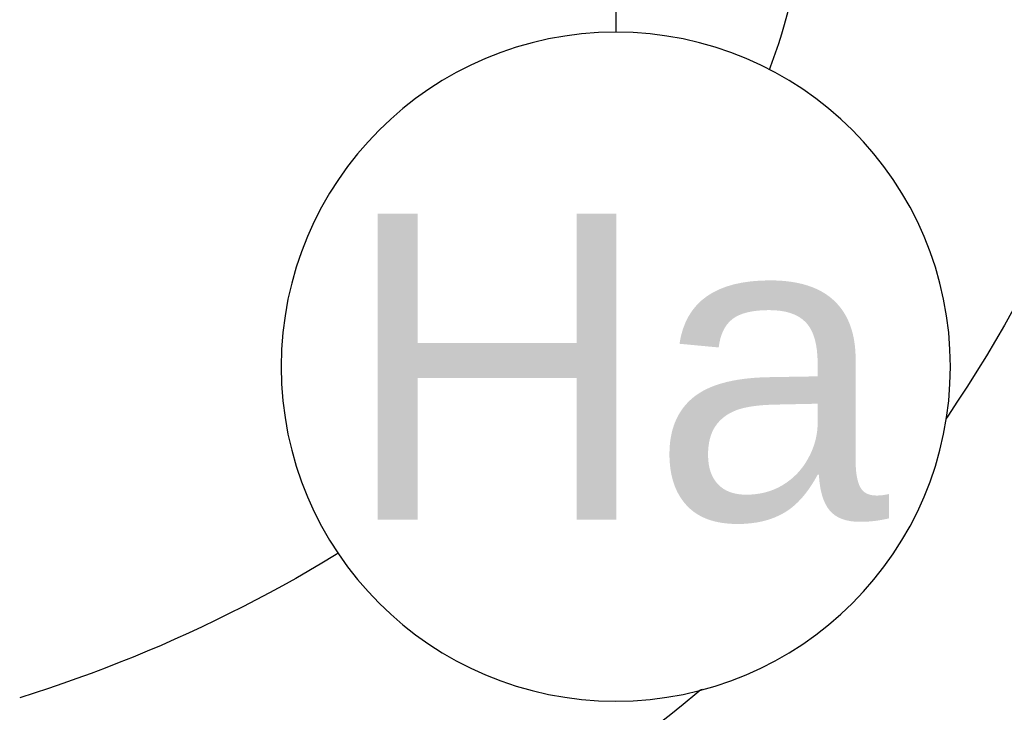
# Model space of a CAD drawing. Extents: x 1 to 126, y -14 to 17.
# Tile 56 of 131: x 43.2501 to 43.3627, y 1.3391 to 1.4183. Entities that reach past the tile are written whole.
import ezdxf
from ezdxf.enums import TextEntityAlignment as Align

# ---------------------------------------------------------------- set-up
doc = ezdxf.new("R2010")
doc.units = 0
doc.set_wipeout_variables(frame=1)
doc.header["$PDMODE"] = 3
for name, color, linetype in [('A-ANNO-SIMB @ 20', 2, 'Continuous'), ('A-ANOT-COTA-ACUM', 1, 'Continuous'), ('A-ANOT-COTA-PARC', 1, 'Continuous'), ('A-EQPM-FIJO', 1, 'Continuous'), ('A-MURO-HATC', 252, 'Continuous')]:
    doc.layers.add(name, color=color, linetype=linetype)
doc.styles.add('BIS-COTA', font='swissb.ttf')
doc.styles.add('BIS-COTA-ACUM', font='swissi.ttf', dxfattribs={"oblique": 20})
doc.styles.add('E5-100', font='micross.ttf')
doc.dimstyles.new('BIS-COTA-ACUM', dxfattribs={"dimscale": 0.9, "dimtxt": 0.0016, "dimasz": 0.001, "dimexe": 0.0035, "dimexo": 0, "dimgap": 0.0005, "dimtad": 1, "dimdec": 1, "dimlfac": 100, "dimrnd": 1, "dimzin": 9, "dimdsep": 46, "dimtxsty": 'BIS-COTA-ACUM', "dimblk1": 'MARK1', "dimblk2": 'MARK2', "dimsah": 1, "dimcen": 0, "dimclrd": 1, "dimclre": 256, "dimclrt": 256, "dimaunit": 1, "dimadec": 0, "dimazin": 0, "dimtfac": 1, "dimtdec": 1, "dimtix": 1, "dimtmove": 2, "dimatfit": 3, "dimldrblk": 'MARK1', "dimfxl": 1, "dimtolj": 1, "dimarcsym": 1})
doc.dimstyles.new('BIS-COTA-PARC', dxfattribs={"dimscale": 0, "dimtxt": 0.0018, "dimasz": 0.001, "dimexe": 0.0015, "dimexo": 0, "dimgap": 0.0005, "dimtad": 1, "dimdec": 0, "dimlfac": 100, "dimzin": 9, "dimdsep": 46, "dimtxsty": 'BIS-COTA', "dimblk": 'OBLIQUE', "dimcen": 2.5, "dimclrd": 256, "dimclre": 251, "dimclrt": 2, "dimadec": 1, "dimazin": 2, "dimtfac": 1, "dimtdec": 0, "dimtix": 1, "dimtmove": 2, "dimatfit": 3, "dimldrblk": 'DOT', "dimfxl": 0.0015, "dimfxlon": 1, "dimtolj": 1, "dimtzin": 0, "dimarcsym": 0})

# ---------------------------------------------------------------- blocks, each defined once
blk = doc.blocks.new('BIS-IBB2-PL')
blk.add_lwpolyline([(-0.101822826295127, -0.2157172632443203, 0.08578280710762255), (-0.1325113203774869, -0.2757810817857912, 0.0754446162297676), (-0.1439988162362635, -0.3514797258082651, 0.0754446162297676), (-0.132511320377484, -0.427178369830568, 0.08578280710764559), (-0.1018228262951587, -0.4872421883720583, 0.1060700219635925), (-0.05283656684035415, -0.5298563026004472, 0.1268223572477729), (-9.793723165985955e-07, -0.5434768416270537, 0.1268223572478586), (0.05283460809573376, -0.5298563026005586, 0.1060700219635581), (0.1018208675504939, -0.4872421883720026, 0.08578280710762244), (0.1325093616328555, -0.427178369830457, 0.0754446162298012), (0.1439968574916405, -0.3514797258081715, 0.07544461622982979), (0.1325093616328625, -0.275781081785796, 0.0857828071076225), (0.1018208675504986, -0.2157172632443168, 0.08473736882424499), (0.08223316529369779, -0.1852129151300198), (-3.006607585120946e-07, -0.1852129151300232), (-0.08223444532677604, -0.1852129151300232, 0.08473736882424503), (-0.1018221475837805, -0.2157172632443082)], format="xyb")
for centre, radius, start, end in [((-0.05659229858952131, -0.3684318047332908), 0.161094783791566, 323.1301023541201, 342.7420614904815), ((-0.02198020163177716, -0.3943908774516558), 0.1178296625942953, 298.9112008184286, 323.1301023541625), ((-0.02198020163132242, -0.3943908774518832), 0.1547521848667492, 298.9112008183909, 323.1301023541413), ((-3.006605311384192e-07, -0.4341890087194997), 0.072365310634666, 269.9999999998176, 298.9112008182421)]:
    blk.add_arc(centre, radius, start, end)
blk = doc.blocks.new('*U55')
blk.add_wipeout([(-7.851580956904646e-19, -0.001913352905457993), (0.0002993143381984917, -0.0018897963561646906), (0.0005912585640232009, -0.0018197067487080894), (0.000868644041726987, -0.0017048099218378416), (0.001124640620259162, -0.0015479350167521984), (0.001352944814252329, -0.00135294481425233), (0.0015479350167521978, -0.0011246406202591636), (0.0017048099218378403, -0.0008686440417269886), (0.0018197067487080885, -0.0005912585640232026), (0.0018897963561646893, -0.0002993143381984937), (0.0019133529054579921, -8.673617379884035e-19), (0.0018897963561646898, 0.0002993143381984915), (0.0018197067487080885, 0.0005912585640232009), (0.0017048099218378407, 0.0008686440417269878), (0.001547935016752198, 0.0011246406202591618), (0.0013529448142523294, 0.0013529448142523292), (0.0011246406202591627, 0.0015479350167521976), (0.0008686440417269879, 0.0017048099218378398), (0.0005912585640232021, 0.001819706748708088), (0.00029931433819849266, 0.0018897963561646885), (1.5211450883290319e-19, 0.0019133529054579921), (-0.00029931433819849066, 0.0018897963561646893), (-0.0005912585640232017, 0.001819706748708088), (-0.0008686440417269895, 0.001704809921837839), (-0.0011246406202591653, 0.0015479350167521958), (-0.0013529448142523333, 0.0013529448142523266), (-0.0015479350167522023, 0.0011246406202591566), (-0.0017048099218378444, 0.0008686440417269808), (-0.0018197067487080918, 0.0005912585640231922), (-0.0018897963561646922, 0.0002993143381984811), (-0.001913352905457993, -1.3010426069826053e-17), (-0.0018897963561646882, -0.00029931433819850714), (-0.0018197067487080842, -0.0005912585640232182), (-0.001704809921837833, -0.0008686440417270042), (-0.001547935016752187, -0.0011246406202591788), (-0.001352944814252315, -0.0013529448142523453), (-0.0011246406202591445, -0.0015479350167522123), (-0.0008686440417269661, -0.0017048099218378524), (-0.0005912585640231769, -0.0018197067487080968), (-0.00029931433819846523, -0.0018897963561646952)])
at = {"linetype": 'Continuous'}
blk.add_line((3.420143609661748e-14, -0.007845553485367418), (1.146397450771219e-14, -0.001913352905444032), dxfattribs=at)
blk.add_circle((0, 0), 0.001913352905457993)
at = {"color": 1, "linetype": 'Continuous', "style": 'E5-100'}
blk.add_attdef('LETRA', text='', height=0.00175, dxfattribs=at).set_placement((0, 0), align=Align.MIDDLE_CENTER)
blk = doc.blocks.new('_Oblique')
at = {"color": 0, "lineweight": -2}
blk.add_line((-0.5, -0.5), (0.5, 0.5), dxfattribs=at)
blk = doc.blocks.new('*D507')
at = {"layer": 'A-ANOT-COTA-PARC', "color": 251, "lineweight": -2, "transparency": 16777216}
for p, q in [((42.65419813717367, 1.437996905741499), (42.59419813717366, 1.437996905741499)), ((42.65419813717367, 0.7954969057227), (42.59419813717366, 0.7954969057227))]:
    blk.add_line(p, q, dxfattribs=at)
at = {"layer": 'A-ANOT-COTA-PARC', "lineweight": -2, "transparency": 16777216}
blk.add_line((42.62419813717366, 1.437996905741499), (42.62419813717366, 0.7954969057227), dxfattribs=at)
at = {"layer": 'Defpoints', "color": 0, "transparency": 16777216}
for p in [(43.5290347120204, 1.437996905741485), (42.62419813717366, 0.7954969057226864), (43.53554786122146, 0.7954969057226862)]:
    blk.add_point(p, dxfattribs=at)
at = {"layer": 'A-ANOT-COTA-PARC', "lineweight": -2, "transparency": 16777216, "xscale": 0.02, "yscale": 0.02, "zscale": 0.02}
for p, rotation in [((42.62419813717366, 1.437996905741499), 90), ((42.62419813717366, 0.7954969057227), 270)]:
    blk.add_blockref('_Oblique', p, dxfattribs=dict(at, rotation=rotation))
at = {"layer": 'A-ANOT-COTA-PARC', "color": 2, "transparency": 16777216, "insert": (42.62419813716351, 1.115496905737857), "char_height": 0.036, "attachment_point": 5, "rotation": 90, "style": 'BIS-COTA'}
blk.add_mtext('\\A1;64', dxfattribs=at)
blk = doc.blocks.new('_Dot')
at = {"color": 0, "linetype": 'ByBlock', "lineweight": -2}
blk.add_line((-0.5, 0), (-1, 0), dxfattribs=at)
at = {"color": 0, "linetype": 'ByBlock', "const_width": 0.5}
blk.add_lwpolyline([(-0.25, 0, 1), (0.25, 0, 1)], format="xyb", close=True, dxfattribs=at)
blk = doc.blocks.new('*D487')
at = {"layer": 'A-ANOT-COTA-ACUM', "lineweight": -2, "transparency": 16777216}
for p, q in [((42.90373865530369, 1.217996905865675), (42.8183595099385, 1.217975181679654)), ((42.8183595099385, 1.217975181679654), (42.92542798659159, 1.217975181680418)), ((42.86373865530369, 1.21799690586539), (42.90373865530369, 1.217996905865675))]:
    blk.add_line(p, q, dxfattribs=at)
at = {"layer": 'Defpoints', "color": 0, "transparency": 16777216}
for p in [(44.83391216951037, 1.755496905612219), (42.85835950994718, 1.217975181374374), (42.86373865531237, 1.217996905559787)]:
    blk.add_point(p, dxfattribs=at)
at = {"layer": 'A-ANOT-COTA-ACUM', "transparency": 16777216, "insert": (42.89689374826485, 1.244442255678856), "char_height": 0.032, "attachment_point": 5, "style": 'BIS-COTA-ACUM'}
blk.add_mtext('\\A1;54', dxfattribs=at)
blk = doc.blocks.new('MARK1')
at = {"color": 0}
for p, q in [((0, 1.5), (0, -1.5)), ((0.9959054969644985, 0), (-1.004094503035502, 0))]:
    blk.add_line(p, q, dxfattribs=at)
blk.add_lwpolyline([(0.4991923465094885, 0.4951376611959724), (-0.5040945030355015, -0.5)], dxfattribs=at)
blk = doc.blocks.new('MARK2')
at = {"color": 0}
for p, q in [((0, 1.5), (0, -1.5)), ((0.9959054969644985, 0), (-1.004094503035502, 0))]:
    blk.add_line(p, q, dxfattribs=at)
blk.add_lwpolyline([(0.4991923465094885, 0.4951376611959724), (-0.5040945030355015, -0.5)], dxfattribs=at)
blk = doc.blocks.new('*D488')
at = {"layer": 'A-ANOT-COTA-ACUM', "lineweight": -2, "transparency": 16777216}
for p, q in [((43.00680286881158, 1.282419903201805), (43.00680286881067, 1.410892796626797)), ((43.03391216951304, 1.257996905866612), (43.00680286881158, 1.282419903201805)), ((43.03391216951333, 1.217996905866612), (43.03391216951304, 1.257996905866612))]:
    blk.add_line(p, q, dxfattribs=at)
at = {"layer": 'Defpoints', "color": 0, "transparency": 16777216}
for p in [(44.83391216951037, 1.755496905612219), (43.00680286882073, 1.322419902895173), (43.03391216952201, 1.217996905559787)]:
    blk.add_point(p, dxfattribs=at)
at = {"layer": 'A-ANOT-COTA-ACUM', "transparency": 16777216, "insert": (42.98035751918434, 1.371656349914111), "char_height": 0.032, "attachment_point": 5, "rotation": 90.00000000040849, "style": 'BIS-COTA-ACUM'}
blk.add_mtext('\\A1;180', dxfattribs=at)
blk = doc.blocks.new('*D489')
at = {"layer": 'A-ANOT-COTA-PARC', "color": 251, "lineweight": -2, "transparency": 16777216}
for p, q in [((43.49980700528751, 1.755496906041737), (43.55980700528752, 1.755496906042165)), ((43.49980700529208, 1.115496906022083), (43.55980700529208, 1.115496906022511))]:
    blk.add_line(p, q, dxfattribs=at)
at = {"layer": 'A-ANOT-COTA-PARC', "lineweight": -2, "transparency": 16777216}
blk.add_line((43.52980700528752, 1.755496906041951), (43.52980700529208, 1.115496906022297), dxfattribs=at)
at = {"layer": 'Defpoints', "color": 0, "transparency": 16777216}
for p in [(42.83391216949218, 1.75549690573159), (42.8339121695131, 1.115496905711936), (43.52980700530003, 1.115496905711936)]:
    blk.add_point(p, dxfattribs=at)
at = {"layer": 'A-ANOT-COTA-PARC', "lineweight": -2, "transparency": 16777216, "xscale": 0.02, "yscale": 0.02, "zscale": 0.02}
for p, rotation in [((43.52980700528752, 1.755496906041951), 90.0000000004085), ((43.52980700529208, 1.115496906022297), 270.0000000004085)]:
    blk.add_blockref('_Oblique', p, dxfattribs=dict(at, rotation=rotation))
at = {"layer": 'A-ANOT-COTA-PARC', "color": 2, "transparency": 16777216, "insert": (43.46262194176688, 1.369301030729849), "char_height": 0.036, "attachment_point": 5, "rotation": 90.00000000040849, "style": 'BIS-COTA'}
blk.add_mtext('\\A1;64', dxfattribs=at)
blk = doc.blocks.new('*D461')
at = {"layer": 'A-ANOT-COTA-ACUM', "lineweight": -2, "transparency": 16777216}
blk.add_line((47.36352474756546, 1.355822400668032), (47.36352474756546, 1.244012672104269), dxfattribs=at)
at = {"layer": 'Defpoints', "color": 0, "transparency": 16777216}
for p in [(42.71391216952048, 2.055496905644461), (47.36352474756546, 1.355822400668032), (47.36352474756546, 1.31254259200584)]:
    blk.add_point(p, dxfattribs=at)
at = {"layer": 'A-ANOT-COTA-ACUM', "transparency": 16777216, "insert": (47.38999182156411, 1.273277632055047), "char_height": 0.032, "attachment_point": 5, "rotation": 270, "style": 'BIS-COTA-ACUM'}
blk.add_mtext('\\A1;25', dxfattribs=at)
blk = doc.blocks.new('*D462')
at = {"layer": 'A-ANOT-COTA-ACUM', "lineweight": -2, "transparency": 16777216}
blk.add_line((47.46352474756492, 1.233746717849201), (47.46352474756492, 1.131096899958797), dxfattribs=at)
at = {"layer": 'Defpoints', "color": 0, "transparency": 16777216}
for p in [(42.71391216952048, 2.055496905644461), (47.46352474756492, 1.233746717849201), (47.46352474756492, 1.199451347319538)]:
    blk.add_point(p, dxfattribs=at)
at = {"layer": 'A-ANOT-COTA-ACUM', "transparency": 16777216, "insert": (47.48999182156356, 1.16027412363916), "char_height": 0.032, "attachment_point": 5, "rotation": 270, "style": 'BIS-COTA-ACUM'}
blk.add_mtext('\\A1;35', dxfattribs=at)
blk = doc.blocks.new('*D463')
at = {"layer": 'A-ANOT-COTA-ACUM', "lineweight": -2, "transparency": 16777216}
blk.add_line((47.46352474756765, 0.6337467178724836), (47.46352474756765, 0.5063092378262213), dxfattribs=at)
at = {"layer": 'Defpoints', "color": 0, "transparency": 16777216}
for p in [(42.71391216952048, 2.055496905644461), (47.46352474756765, 0.6337467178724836), (47.46352474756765, 0.5746636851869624)]:
    blk.add_point(p, dxfattribs=at)
at = {"layer": 'A-ANOT-COTA-ACUM', "transparency": 16777216, "insert": (47.48999182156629, 0.5354864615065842), "char_height": 0.032, "attachment_point": 5, "rotation": 270, "style": 'BIS-COTA-ACUM'}
blk.add_mtext('\\A1;35', dxfattribs=at)
blk = doc.blocks.new('*D464')
at = {"layer": 'A-ANOT-COTA-ACUM', "lineweight": -2, "transparency": 16777216}
blk.add_line((47.36352474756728, 0.715822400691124), (47.36352474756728, 0.6065174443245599), dxfattribs=at)
at = {"layer": 'Defpoints', "color": 0, "transparency": 16777216}
for p in [(42.71391216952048, 2.055496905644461), (47.36352474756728, 0.715822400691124), (47.36352474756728, 0.6750473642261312)]:
    blk.add_point(p, dxfattribs=at)
at = {"layer": 'A-ANOT-COTA-ACUM', "transparency": 16777216, "insert": (47.38999182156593, 0.6357824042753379), "char_height": 0.032, "attachment_point": 5, "rotation": 270, "style": 'BIS-COTA-ACUM'}
blk.add_mtext('\\A1;25', dxfattribs=at)
blk = doc.blocks.new('*D453')
at = {"layer": 'A-ANOT-COTA-ACUM', "lineweight": -2, "transparency": 16777216}
for p, q in [((43.08675942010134, -0.2431305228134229), (43.08675942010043, -0.1146576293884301)), ((43.03391216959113, -0.2545030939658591), (43.08675942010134, -0.2431305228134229)), ((43.03391216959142, -0.2945030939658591), (43.03391216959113, -0.2545030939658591))]:
    blk.add_line(p, q, dxfattribs=at)
at = {"layer": 'Defpoints', "color": 0, "transparency": 16777216}
for p in [(44.83391216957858, 2.855496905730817), (43.08675942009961, -0.2031305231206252), (43.03391216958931, -0.2945030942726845)]:
    blk.add_point(p, dxfattribs=at)
at = {"layer": 'A-ANOT-COTA-ACUM', "transparency": 16777216, "insert": (43.06031407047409, -0.1538940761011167), "char_height": 0.032, "attachment_point": 5, "rotation": 90.00000000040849, "style": 'BIS-COTA-ACUM'}
blk.add_mtext('\\A1;180', dxfattribs=at)
blk = doc.blocks.new('*D454')
at = {"layer": 'A-ANOT-COTA-ACUM', "lineweight": -2, "transparency": 16777216}
for p, q in [((43.03391216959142, -0.2945030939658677), (43.07391216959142, -0.2945030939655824)), ((43.07391216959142, -0.2945030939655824), (43.08715473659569, -0.3469701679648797)), ((43.08715473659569, -0.3469701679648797), (43.21992737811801, -0.3469701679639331))]:
    blk.add_line(p, q, dxfattribs=at)
at = {"layer": 'Defpoints', "color": 0, "transparency": 16777216}
for p in [(44.83391216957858, 2.855496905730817), (43.03391216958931, -0.2945030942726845), (43.12715473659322, -0.3469701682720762)]:
    blk.add_point(p, dxfattribs=at)
at = {"layer": 'A-ANOT-COTA-ACUM', "transparency": 16777216, "insert": (43.17854105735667, -0.3205030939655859), "char_height": 0.032, "attachment_point": 5, "style": 'BIS-COTA-ACUM'}
blk.add_mtext('\\A1;315', dxfattribs=at)
blk = doc.blocks.new('*D445')
at = {"layer": 'A-ANOT-COTA-ACUM', "lineweight": -2, "transparency": 16777216}
for p, q in [((43.08675941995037, -0.2431305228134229), (43.08675941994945, -0.1146576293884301)), ((43.03391216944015, -0.2545030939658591), (43.08675941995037, -0.2431305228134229)), ((43.03391216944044, -0.2945030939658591), (43.03391216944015, -0.2545030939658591))]:
    blk.add_line(p, q, dxfattribs=at)
at = {"layer": 'Defpoints', "color": 0, "transparency": 16777216}
for p in [(44.83391216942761, 2.855496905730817), (43.08675941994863, -0.2031305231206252), (43.03391216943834, -0.2945030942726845)]:
    blk.add_point(p, dxfattribs=at)
at = {"layer": 'A-ANOT-COTA-ACUM', "transparency": 16777216, "insert": (43.06031407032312, -0.1538940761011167), "char_height": 0.032, "attachment_point": 5, "rotation": 90.00000000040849, "style": 'BIS-COTA-ACUM'}
blk.add_mtext('\\A1;180', dxfattribs=at)
blk = doc.blocks.new('*D446')
at = {"layer": 'A-ANOT-COTA-ACUM', "lineweight": -2, "transparency": 16777216}
for p, q in [((43.03391216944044, -0.2945030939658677), (43.07391216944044, -0.2945030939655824)), ((43.07391216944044, -0.2945030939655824), (43.08715473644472, -0.3469701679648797)), ((43.08715473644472, -0.3469701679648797), (43.21992737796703, -0.3469701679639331))]:
    blk.add_line(p, q, dxfattribs=at)
at = {"layer": 'Defpoints', "color": 0, "transparency": 16777216}
for p in [(44.83391216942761, 2.855496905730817), (43.03391216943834, -0.2945030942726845), (43.12715473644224, -0.3469701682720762)]:
    blk.add_point(p, dxfattribs=at)
at = {"layer": 'A-ANOT-COTA-ACUM', "transparency": 16777216, "insert": (43.17854105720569, -0.3205030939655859), "char_height": 0.032, "attachment_point": 5, "style": 'BIS-COTA-ACUM'}
blk.add_mtext('\\A1;315', dxfattribs=at)

msp = doc.modelspace()

# ---------------------------------------------------------------- hatches: boundary and pattern name
h = msp.add_hatch()
h.set_pattern_fill('ANGLE', color=256, angle=179.9999999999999)
h.set_pattern_definition([(179.9999999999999, (87.60991299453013, 28.02786462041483), (-8.770173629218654e-15, -6.985), [5.08, -1.905]), (270, (87.60991299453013, 28.02786462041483), (6.985, -9.197881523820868e-15), [5.08, -1.905])])
h.paths.add_polyline_path([(44.8339121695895, -1.044503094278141), (44.18391210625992, -1.044503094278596), (43.58391210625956, -1.044503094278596), (43.20891213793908, -1.044503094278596), (43.2089121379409, -1.16450309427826), (45.13391216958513, -1.16450309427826), (45.13391216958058, -1.054622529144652), (45.13391216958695, 0.8154972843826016), (44.83391216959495, 0.8154972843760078), (44.83391216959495, 0.55549690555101), (44.83391216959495, 0.4554968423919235)])
h.paths.add_polyline_path([(44.83391216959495, 0.8154972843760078), (45.13391216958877, 0.8154972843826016), (45.13391216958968, 1.4354972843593), (44.83391216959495, 1.435497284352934)])
h.paths.add_polyline_path([(44.83391216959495, 1.435497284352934), (45.13391216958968, 1.4354972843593), (45.13391216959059, 2.055496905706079), (42.71391216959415, 2.055496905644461), (42.71391216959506, 1.875432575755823), (42.83391216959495, 1.875432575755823), (42.83391216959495, 1.805496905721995), (42.87391216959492, 1.805496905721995), (42.90391216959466, 1.805496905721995), (43.81891216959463, 1.805496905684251), (43.84891216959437, 1.805496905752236), (44.83391216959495, 1.805496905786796), (44.83391216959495, 1.755496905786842)])
edge = h.paths.add_edge_path(flags=16)
edge.add_ellipse((43.87832226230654, 1.887329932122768), major_axis=(-0.09003937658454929, -4.42763846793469e-14), ratio=0.3555555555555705, start_angle=155.36609008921, end_angle=166.3286705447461, ccw=False)
edge.add_ellipse((43.87832226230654, 1.887329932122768), major_axis=(-0.09003937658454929, -4.42763846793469e-14), ratio=0.3555555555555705, start_angle=146.4269191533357, end_angle=155.36609008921)
edge.add_line((43.94988824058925, 1.867609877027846), (43.94599122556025, 1.86621100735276))
edge.add_ellipse((43.87832226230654, 1.887329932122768), major_axis=(-0.09003937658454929, -4.42763846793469e-14), ratio=0.3555555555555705, start_angle=131.8211756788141, end_angle=138.7246970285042, ccw=False)
edge.add_ellipse((43.87832226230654, 1.887329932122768), major_axis=(-0.09003937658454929, -4.42763846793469e-14), ratio=0.3555555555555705, start_angle=125.4643391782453, end_angle=131.8211756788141)
edge.add_line((43.92635541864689, 1.860125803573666), (43.92265496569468, 1.859465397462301))
edge.add_ellipse((43.87832226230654, 1.887329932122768), major_axis=(-0.09003937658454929, -4.42763846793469e-14), ratio=0.3555555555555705, start_angle=113.81099919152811, end_angle=119.49648554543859, ccw=False)
edge.add_ellipse((43.87832226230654, 1.887329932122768), major_axis=(-0.09003937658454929, -4.42763846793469e-14), ratio=0.3555555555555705, start_angle=108.3308072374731, end_angle=113.8109991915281)
edge.add_line((43.902153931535, 1.856369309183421), (43.89857167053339, 1.856136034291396))
edge.add_ellipse((43.87832226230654, 1.887329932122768), major_axis=(-0.09003937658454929, -4.42763846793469e-14), ratio=0.3555555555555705, start_angle=97.76051483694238, end_angle=102.99670558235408, ccw=False)
edge.add_ellipse((43.87832226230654, 1.887329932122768), major_axis=(-0.09003937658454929, -4.42763846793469e-14), ratio=0.3555555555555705, start_angle=92.58069954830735, end_angle=97.76051483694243)
edge.add_line((43.87773954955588, 1.855236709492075), (43.87426810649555, 1.855348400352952))
edge.add_ellipse((43.87832226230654, 1.887329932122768), major_axis=(-0.09003937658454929, -4.42763846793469e-14), ratio=0.3555555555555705, start_angle=442.23948516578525, end_angle=447.41930045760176, ccw=False)
edge.add_ellipse((43.87832226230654, 1.887329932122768), major_axis=(-0.09003937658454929, -4.42763846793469e-14), ratio=0.3555555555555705, start_angle=437.0032940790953, end_angle=442.2394851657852)
edge.add_line((43.85333012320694, 1.856484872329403), (43.85000461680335, 1.856940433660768))
edge.add_ellipse((43.87832226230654, 1.887329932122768), major_axis=(-0.09003937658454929, -4.42763846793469e-14), ratio=0.3555555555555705, start_angle=426.1890008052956, end_angle=431.66919275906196, ccw=False)
edge.add_ellipse((43.87832226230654, 1.887329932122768), major_axis=(-0.09003937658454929, -4.42763846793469e-14), ratio=0.3555555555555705, start_angle=420.5035143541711, end_angle=426.1890008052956)
edge.add_line((43.82914829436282, 1.860383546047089), (43.82608176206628, 1.86125527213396))
edge.add_ellipse((43.87832226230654, 1.887329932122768), major_axis=(-0.09003937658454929, -4.42763846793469e-14), ratio=0.3555555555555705, start_angle=408.17882432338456, end_angle=414.535659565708, ccw=False)
edge.add_ellipse((43.87832226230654, 1.887329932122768), major_axis=(-0.09003937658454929, -4.42763846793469e-14), ratio=0.3555555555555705, start_angle=401.2753046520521, end_angle=408.1788243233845)
edge.add_ellipse((43.87832226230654, 1.887329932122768), major_axis=(-0.09003937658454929, -4.42763846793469e-14), ratio=0.3555555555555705, start_angle=384.6339088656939, end_angle=393.573081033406)
edge.add_ellipse((43.87832226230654, 1.887329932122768), major_axis=(-0.09003937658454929, -4.42763846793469e-14), ratio=0.3555555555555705, start_angle=373.6713299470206, end_angle=384.6339088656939)
edge.add_ellipse((43.87832226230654, 1.887329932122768), major_axis=(-0.09003937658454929, -4.42763846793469e-14), ratio=0.3555555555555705, start_angle=359.9999999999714, end_angle=373.6713299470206)
edge.add_line((43.7875727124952, 1.891557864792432), (43.79083392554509, 1.894896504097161))
edge.add_ellipse((43.87832226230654, 1.887329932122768), major_axis=(-0.09003937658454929, -4.42763846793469e-14), ratio=0.3555555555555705, start_angle=335.36609113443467, end_angle=346.3286700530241, ccw=False)
edge.add_ellipse((43.87832226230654, 1.887329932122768), major_axis=(-0.09003937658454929, -4.42763846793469e-14), ratio=0.3555555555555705, start_angle=326.426918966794, end_angle=335.3660911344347)
edge.add_line((43.80675628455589, 1.907049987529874), (43.81065330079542, 1.908448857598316))
edge.add_ellipse((43.87832226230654, 1.887329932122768), major_axis=(-0.09003937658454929, -4.42763846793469e-14), ratio=0.3555555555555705, start_angle=311.82117567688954, end_angle=318.7246953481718, ccw=False)
edge.add_ellipse((43.87832226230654, 1.887329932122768), major_axis=(-0.09003937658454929, -4.42763846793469e-14), ratio=0.3555555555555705, start_angle=305.4643404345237, end_angle=311.8211756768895)
edge.add_line((43.83028910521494, 1.914534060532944), (43.83398955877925, 1.915194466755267))
edge.add_ellipse((43.87832226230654, 1.887329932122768), major_axis=(-0.09003937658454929, -4.42763846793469e-14), ratio=0.3555555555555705, start_angle=293.8109991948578, end_angle=299.49648564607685, ccw=False)
edge.add_ellipse((43.87832226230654, 1.887329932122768), major_axis=(-0.09003937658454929, -4.42763846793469e-14), ratio=0.3555555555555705, start_angle=288.3308072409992, end_angle=293.8109991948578)
edge.add_line((43.85449059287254, 1.918290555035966), (43.85807285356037, 1.918523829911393))
edge.add_ellipse((43.87832226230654, 1.887329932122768), major_axis=(-0.09003937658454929, -4.42763846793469e-14), ratio=0.3555555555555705, start_angle=277.760514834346, end_angle=282.9967059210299, ccw=False)
edge.add_ellipse((43.87832226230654, 1.887329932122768), major_axis=(-0.09003937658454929, -4.42763846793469e-14), ratio=0.3555555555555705, start_angle=272.5806995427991, end_angle=277.760514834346)
edge.add_line((43.87890497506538, 1.91942315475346), (43.88237641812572, 1.919311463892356))
edge.add_ellipse((43.87832226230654, 1.887329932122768), major_axis=(-0.09003937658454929, -4.42763846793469e-14), ratio=0.3555555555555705, start_angle=262.2394851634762, end_angle=267.4193004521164, ccw=False)
edge.add_ellipse((43.87832226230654, 1.887329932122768), major_axis=(-0.09003937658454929, -4.42763846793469e-14), ratio=0.3555555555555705, start_angle=257.0032944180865, end_angle=262.2394851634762)
edge.add_line((43.9033144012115, 1.918174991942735), (43.90663990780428, 1.91771943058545))
edge.add_ellipse((43.87832226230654, 1.887329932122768), major_axis=(-0.09003937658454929, -4.42763846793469e-14), ratio=0.3555555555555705, start_angle=246.18900080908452, end_angle=251.66919276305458, ccw=False)
edge.add_ellipse((43.87832226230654, 1.887329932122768), major_axis=(-0.09003937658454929, -4.42763846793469e-14), ratio=0.3555555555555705, start_angle=240.5035144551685, end_angle=246.1890008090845)
edge.add_line((43.92749622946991, 1.914276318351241), (43.93056276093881, 1.913404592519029))
edge.add_ellipse((43.87832226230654, 1.887329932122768), major_axis=(-0.09003937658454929, -4.42763846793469e-14), ratio=0.3555555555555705, start_angle=228.1788243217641, end_angle=234.5356608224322, ccw=False)
edge.add_ellipse((43.87832226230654, 1.887329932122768), major_axis=(-0.09003937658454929, -4.42763846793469e-14), ratio=0.3555555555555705, start_angle=221.2753029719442, end_angle=228.1788243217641)
edge.add_ellipse((43.87832226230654, 1.887329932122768), major_axis=(-0.09003937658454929, -4.42763846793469e-14), ratio=0.3555555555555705, start_angle=204.6339099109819, end_angle=213.5730808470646)
edge.add_ellipse((43.87832226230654, 1.887329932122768), major_axis=(-0.09003937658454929, -4.42763846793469e-14), ratio=0.3555555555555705, start_angle=193.6713294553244, end_angle=204.6339099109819)
edge.add_ellipse((43.87832226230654, 1.887329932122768), major_axis=(-0.09003937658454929, -4.42763846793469e-14), ratio=0.3555555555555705, start_angle=179.999999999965, end_angle=193.6713294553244)
edge.add_line((43.96907181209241, 1.883101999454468), (43.96581059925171, 1.879763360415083))
h.paths.add_polyline_path([(43.96581059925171, 1.971246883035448), (43.96016711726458, 1.965469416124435), (43.95056476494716, 1.95933624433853), (43.93495479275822, 1.95373290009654), (43.91894988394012, 1.950110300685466), (43.90275792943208, 1.947892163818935), (43.88647645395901, 1.946831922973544), (43.87016807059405, 1.946831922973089), (43.85388659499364, 1.947892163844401), (43.83769464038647, 1.950110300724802), (43.82168973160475, 1.953732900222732), (43.80607976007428, 1.959336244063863), (43.79647740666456, 1.965469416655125), (43.79083392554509, 1.971246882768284), (43.78828288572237, 1.978813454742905), (43.79083392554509, 1.986380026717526), (43.79647740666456, 1.992157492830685), (43.80607976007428, 1.998290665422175), (43.82168973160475, 2.003894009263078), (43.83769464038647, 2.007516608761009), (43.85388659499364, 2.00973474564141), (43.87016807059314, 2.010794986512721), (43.88647645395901, 2.010794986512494), (43.90275792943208, 2.009734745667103), (43.91894988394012, 2.007516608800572), (43.93495479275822, 2.003894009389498), (43.95056476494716, 1.998290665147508), (43.96016711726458, 1.992157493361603), (43.96581059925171, 1.98638002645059), (43.96836163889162, 1.978813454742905)], flags=16)
h.paths.add_polyline_path([(44.94877698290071, 0.2266016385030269), (45.02352647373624, 0.2266016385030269), (45.02352647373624, 0.3046016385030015), (44.94877698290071, 0.3046016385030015)], flags=24)
h.paths.add_polyline_path([(43.64205854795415, -1.062896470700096), (43.64205854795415, -1.137645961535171), (43.72005854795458, -1.137645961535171), (43.72005854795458, -1.062896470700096)], flags=24)
h.paths.add_polyline_path([(44.87285814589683, 0.7451700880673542), (45.06120437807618, 0.7451700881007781), (45.06120437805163, 0.8840988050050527), (44.87285814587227, 0.8840988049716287)], flags=9)
h.paths.add_polyline_path([(45.04349349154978, 1.162493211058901), (45.04349349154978, 1.087743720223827), (45.12149349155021, 1.087743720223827), (45.12149349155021, 1.162493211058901)], flags=24)
h.paths.add_polyline_path([(44.87285814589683, 1.36517008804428), (45.06120437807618, 1.365170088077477), (45.06120437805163, 1.504098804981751), (44.87285814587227, 1.504098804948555)], flags=9)
h.paths.add_polyline_path([(43.71538433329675, 1.942798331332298), (43.71538433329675, 1.868048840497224), (43.79338433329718, 1.868048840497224), (43.79338433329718, 1.942798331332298)], flags=24)
h.paths.add_polyline_path([(43.91345358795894, 1.910607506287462), (43.84319093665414, 1.910607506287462), (43.84319093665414, 1.864052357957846), (43.91345358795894, 1.864052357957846)], flags=8)
h.paths.add_polyline_path([(43.91458982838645, 2.002091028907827), (43.84205469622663, 2.002091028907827), (43.84205469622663, 1.955535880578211), (43.91458982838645, 1.955535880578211)], flags=8)
h.paths.add_polyline_path([(45.04344461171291, 1.632383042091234), (45.04344461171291, 1.557633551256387), (45.12144461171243, 1.557633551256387), (45.12144461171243, 1.632383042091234)], flags=24)
at = {"layer": 'A-MURO-HATC'}
h = msp.add_hatch(color=256, dxfattribs=at)
h.dxf.hatch_style = 1
h.paths.add_polyline_path([(44.83391216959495, 0.8154972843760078), (45.13391216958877, 0.8154972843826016), (45.13391216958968, 1.4354972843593), (44.83391216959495, 1.435497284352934)])
h.paths.add_polyline_path([(44.83391216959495, 1.435497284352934), (45.13391216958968, 1.4354972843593), (45.13391216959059, 2.055496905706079), (42.71391216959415, 2.055496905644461), (42.71391216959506, 1.875432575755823), (42.83391216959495, 1.875432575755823), (42.83391216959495, 1.805496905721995), (42.87391216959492, 1.805496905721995), (42.90391216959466, 1.805496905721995), (43.81891216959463, 1.805496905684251), (43.84891216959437, 1.805496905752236), (44.83391216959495, 1.805496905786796), (44.83391216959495, 1.755496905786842)])
edge = h.paths.add_edge_path(flags=16)
edge.add_ellipse((43.87832226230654, 1.887329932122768), major_axis=(-0.09003937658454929, -4.42763846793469e-14), ratio=0.3555555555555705, start_angle=155.36609008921, end_angle=166.3286705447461)
edge.add_ellipse((43.87832226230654, 1.887329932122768), major_axis=(-0.09003937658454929, -4.42763846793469e-14), ratio=0.3555555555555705, start_angle=146.4269191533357, end_angle=155.36609008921)
edge.add_ellipse((43.87832226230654, 1.887329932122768), major_axis=(-0.09003937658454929, -4.42763846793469e-14), ratio=0.3555555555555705, start_angle=138.7246970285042, end_angle=146.4269191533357)
edge.add_ellipse((43.87832226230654, 1.887329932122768), major_axis=(-0.09003937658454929, -4.42763846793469e-14), ratio=0.3555555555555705, start_angle=131.8211756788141, end_angle=138.7246970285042)
edge.add_ellipse((43.87832226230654, 1.887329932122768), major_axis=(-0.09003937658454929, -4.42763846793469e-14), ratio=0.3555555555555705, start_angle=125.4643391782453, end_angle=131.8211756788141)
edge.add_ellipse((43.87832226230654, 1.887329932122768), major_axis=(-0.09003937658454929, -4.42763846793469e-14), ratio=0.3555555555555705, start_angle=119.4964855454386, end_angle=125.4643391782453)
edge.add_ellipse((43.87832226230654, 1.887329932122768), major_axis=(-0.09003937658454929, -4.42763846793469e-14), ratio=0.3555555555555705, start_angle=113.8109991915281, end_angle=119.4964855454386)
edge.add_ellipse((43.87832226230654, 1.887329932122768), major_axis=(-0.09003937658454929, -4.42763846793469e-14), ratio=0.3555555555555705, start_angle=108.3308072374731, end_angle=113.8109991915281)
edge.add_ellipse((43.87832226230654, 1.887329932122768), major_axis=(-0.09003937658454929, -4.42763846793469e-14), ratio=0.3555555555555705, start_angle=102.996705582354, end_angle=108.3308072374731)
edge.add_ellipse((43.87832226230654, 1.887329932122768), major_axis=(-0.09003937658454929, -4.42763846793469e-14), ratio=0.3555555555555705, start_angle=97.76051483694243, end_angle=102.996705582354)
edge.add_ellipse((43.87832226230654, 1.887329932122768), major_axis=(-0.09003937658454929, -4.42763846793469e-14), ratio=0.3555555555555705, start_angle=92.58069954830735, end_angle=97.76051483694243)
edge.add_ellipse((43.87832226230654, 1.887329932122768), major_axis=(-0.09003937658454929, -4.42763846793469e-14), ratio=0.3555555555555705, start_angle=87.41930045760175, end_angle=92.58069954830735)
edge.add_ellipse((43.87832226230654, 1.887329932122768), major_axis=(-0.09003937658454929, -4.42763846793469e-14), ratio=0.3555555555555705, start_angle=442.2394851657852, end_angle=447.4193004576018)
edge.add_ellipse((43.87832226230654, 1.887329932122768), major_axis=(-0.09003937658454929, -4.42763846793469e-14), ratio=0.3555555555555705, start_angle=437.0032940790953, end_angle=442.2394851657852)
edge.add_ellipse((43.87832226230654, 1.887329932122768), major_axis=(-0.09003937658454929, -4.42763846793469e-14), ratio=0.3555555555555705, start_angle=431.6691927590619, end_angle=437.0032940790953)
edge.add_ellipse((43.87832226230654, 1.887329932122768), major_axis=(-0.09003937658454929, -4.42763846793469e-14), ratio=0.3555555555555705, start_angle=426.1890008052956, end_angle=431.6691927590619)
edge.add_ellipse((43.87832226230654, 1.887329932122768), major_axis=(-0.09003937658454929, -4.42763846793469e-14), ratio=0.3555555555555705, start_angle=420.5035143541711, end_angle=426.1890008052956)
edge.add_ellipse((43.87832226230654, 1.887329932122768), major_axis=(-0.09003937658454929, -4.42763846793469e-14), ratio=0.3555555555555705, start_angle=414.5356595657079, end_angle=420.5035143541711)
edge.add_ellipse((43.87832226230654, 1.887329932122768), major_axis=(-0.09003937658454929, -4.42763846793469e-14), ratio=0.3555555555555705, start_angle=408.1788243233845, end_angle=414.5356595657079)
edge.add_ellipse((43.87832226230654, 1.887329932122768), major_axis=(-0.09003937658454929, -4.42763846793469e-14), ratio=0.3555555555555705, start_angle=401.2753046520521, end_angle=408.1788243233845)
edge.add_ellipse((43.87832226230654, 1.887329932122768), major_axis=(-0.09003937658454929, -4.42763846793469e-14), ratio=0.3555555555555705, start_angle=393.573081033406, end_angle=401.2753046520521)
edge.add_ellipse((43.87832226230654, 1.887329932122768), major_axis=(-0.09003937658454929, -4.42763846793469e-14), ratio=0.3555555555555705, start_angle=384.6339088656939, end_angle=393.573081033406)
edge.add_ellipse((43.87832226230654, 1.887329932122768), major_axis=(-0.09003937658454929, -4.42763846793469e-14), ratio=0.3555555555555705, start_angle=373.6713299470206, end_angle=384.6339088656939)
edge.add_ellipse((43.87832226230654, 1.887329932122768), major_axis=(-0.09003937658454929, -4.42763846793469e-14), ratio=0.3555555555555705, start_angle=359.9999999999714, end_angle=373.6713299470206)
edge.add_ellipse((43.87832226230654, 1.887329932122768), major_axis=(-0.09003937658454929, -4.42763846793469e-14), ratio=0.3555555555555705, start_angle=346.3286700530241, end_angle=359.9999999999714)
edge.add_ellipse((43.87832226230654, 1.887329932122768), major_axis=(-0.09003937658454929, -4.42763846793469e-14), ratio=0.3555555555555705, start_angle=335.3660911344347, end_angle=346.3286700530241)
edge.add_ellipse((43.87832226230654, 1.887329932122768), major_axis=(-0.09003937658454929, -4.42763846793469e-14), ratio=0.3555555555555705, start_angle=326.426918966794, end_angle=335.3660911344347)
edge.add_ellipse((43.87832226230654, 1.887329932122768), major_axis=(-0.09003937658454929, -4.42763846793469e-14), ratio=0.3555555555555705, start_angle=318.7246953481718, end_angle=326.426918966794)
edge.add_ellipse((43.87832226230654, 1.887329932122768), major_axis=(-0.09003937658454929, -4.42763846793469e-14), ratio=0.3555555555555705, start_angle=311.8211756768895, end_angle=318.7246953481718)
edge.add_ellipse((43.87832226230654, 1.887329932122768), major_axis=(-0.09003937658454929, -4.42763846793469e-14), ratio=0.3555555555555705, start_angle=305.4643404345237, end_angle=311.8211756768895)
edge.add_ellipse((43.87832226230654, 1.887329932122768), major_axis=(-0.09003937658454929, -4.42763846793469e-14), ratio=0.3555555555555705, start_angle=299.4964856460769, end_angle=305.4643404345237)
edge.add_ellipse((43.87832226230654, 1.887329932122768), major_axis=(-0.09003937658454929, -4.42763846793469e-14), ratio=0.3555555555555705, start_angle=293.8109991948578, end_angle=299.4964856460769)
edge.add_ellipse((43.87832226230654, 1.887329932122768), major_axis=(-0.09003937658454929, -4.42763846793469e-14), ratio=0.3555555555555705, start_angle=288.3308072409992, end_angle=293.8109991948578)
edge.add_ellipse((43.87832226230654, 1.887329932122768), major_axis=(-0.09003937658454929, -4.42763846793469e-14), ratio=0.3555555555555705, start_angle=282.9967059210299, end_angle=288.3308072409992)
edge.add_ellipse((43.87832226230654, 1.887329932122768), major_axis=(-0.09003937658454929, -4.42763846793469e-14), ratio=0.3555555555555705, start_angle=277.760514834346, end_angle=282.9967059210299)
edge.add_ellipse((43.87832226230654, 1.887329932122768), major_axis=(-0.09003937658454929, -4.42763846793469e-14), ratio=0.3555555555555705, start_angle=272.5806995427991, end_angle=277.760514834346)
edge.add_ellipse((43.87832226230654, 1.887329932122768), major_axis=(-0.09003937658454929, -4.42763846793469e-14), ratio=0.3555555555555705, start_angle=267.4193004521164, end_angle=272.5806995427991)
edge.add_ellipse((43.87832226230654, 1.887329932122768), major_axis=(-0.09003937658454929, -4.42763846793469e-14), ratio=0.3555555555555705, start_angle=262.2394851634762, end_angle=267.4193004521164)
edge.add_ellipse((43.87832226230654, 1.887329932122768), major_axis=(-0.09003937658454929, -4.42763846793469e-14), ratio=0.3555555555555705, start_angle=257.0032944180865, end_angle=262.2394851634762)
edge.add_ellipse((43.87832226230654, 1.887329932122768), major_axis=(-0.09003937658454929, -4.42763846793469e-14), ratio=0.3555555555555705, start_angle=251.6691927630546, end_angle=257.0032944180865)
edge.add_ellipse((43.87832226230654, 1.887329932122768), major_axis=(-0.09003937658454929, -4.42763846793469e-14), ratio=0.3555555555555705, start_angle=246.1890008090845, end_angle=251.6691927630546)
edge.add_ellipse((43.87832226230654, 1.887329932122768), major_axis=(-0.09003937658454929, -4.42763846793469e-14), ratio=0.3555555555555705, start_angle=240.5035144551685, end_angle=246.1890008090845)
edge.add_ellipse((43.87832226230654, 1.887329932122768), major_axis=(-0.09003937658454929, -4.42763846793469e-14), ratio=0.3555555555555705, start_angle=234.5356608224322, end_angle=240.5035144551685)
edge.add_ellipse((43.87832226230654, 1.887329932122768), major_axis=(-0.09003937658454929, -4.42763846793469e-14), ratio=0.3555555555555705, start_angle=228.1788243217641, end_angle=234.5356608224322)
edge.add_ellipse((43.87832226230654, 1.887329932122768), major_axis=(-0.09003937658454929, -4.42763846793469e-14), ratio=0.3555555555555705, start_angle=221.2753029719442, end_angle=228.1788243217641)
edge.add_ellipse((43.87832226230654, 1.887329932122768), major_axis=(-0.09003937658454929, -4.42763846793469e-14), ratio=0.3555555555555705, start_angle=213.5730808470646, end_angle=221.2753029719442)
edge.add_ellipse((43.87832226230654, 1.887329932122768), major_axis=(-0.09003937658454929, -4.42763846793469e-14), ratio=0.3555555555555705, start_angle=204.6339099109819, end_angle=213.5730808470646)
edge.add_ellipse((43.87832226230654, 1.887329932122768), major_axis=(-0.09003937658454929, -4.42763846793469e-14), ratio=0.3555555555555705, start_angle=193.6713294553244, end_angle=204.6339099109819)
edge.add_ellipse((43.87832226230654, 1.887329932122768), major_axis=(-0.09003937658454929, -4.42763846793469e-14), ratio=0.3555555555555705, start_angle=179.999999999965, end_angle=193.6713294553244)
edge.add_ellipse((43.87832226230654, 1.887329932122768), major_axis=(-0.09003937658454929, -4.42763846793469e-14), ratio=0.3555555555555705, start_angle=166.3286705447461, end_angle=179.999999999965)
h.paths.add_polyline_path([(43.96836163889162, 1.978813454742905), (43.96581059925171, 1.971246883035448), (43.96016711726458, 1.965469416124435), (43.95334137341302, 1.961109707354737), (43.94599122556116, 1.957694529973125), (43.93836123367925, 1.954955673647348), (43.93056276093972, 1.952738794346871), (43.92265496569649, 1.950948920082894), (43.91467304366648, 1.949524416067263), (43.90663990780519, 1.94842395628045), (43.8985716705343, 1.947619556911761), (43.89048052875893, 1.947092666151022), (43.88237641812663, 1.946831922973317), (43.87426810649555, 1.946831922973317), (43.86616399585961, 1.947092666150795), (43.85807285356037, 1.94761955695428), (43.85000461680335, 1.948423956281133), (43.84197148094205, 1.949524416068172), (43.83398955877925, 1.950948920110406), (43.82608176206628, 1.952738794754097), (43.81828329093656, 1.954955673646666), (43.81065330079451, 1.957694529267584), (43.80330315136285, 1.96110970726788), (43.79647740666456, 1.965469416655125), (43.79083392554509, 1.971246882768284), (43.78828288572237, 1.978813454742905), (43.79083392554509, 1.986380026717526), (43.79647740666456, 1.992157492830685), (43.80330315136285, 1.996517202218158), (43.81065330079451, 1.999932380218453), (43.81828329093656, 2.002671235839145), (43.82608176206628, 2.004888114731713), (43.83398955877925, 2.006677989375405), (43.84197148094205, 2.008102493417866), (43.85000461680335, 2.009202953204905), (43.85807285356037, 2.010007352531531), (43.86616399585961, 2.010534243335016), (43.87426810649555, 2.010794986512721), (43.88237641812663, 2.010794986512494), (43.89048052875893, 2.010534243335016), (43.8985716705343, 2.010007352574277), (43.90663990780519, 2.009202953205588), (43.91467304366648, 2.008102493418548), (43.92265496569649, 2.006677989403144), (43.93056276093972, 2.004888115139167), (43.93836123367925, 2.00267123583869), (43.94599122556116, 1.999932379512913), (43.95334137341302, 1.996517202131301), (43.96016711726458, 1.992157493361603), (43.96581059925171, 1.98638002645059)], flags=16)
h.paths.add_polyline_path([(42.71391216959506, 0.7954969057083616), (42.83391216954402, 0.7954969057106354), (42.83391216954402, 0.9209146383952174), (42.83391216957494, 1.437996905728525), (42.71391216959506, 1.437996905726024)])
h.paths.add_polyline_path([(42.71391216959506, 1.437996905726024), (42.83391216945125, 1.437996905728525), (42.83391216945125, 1.563414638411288), (42.83391216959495, 1.75549690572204), (42.71391216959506, 1.75549690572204)], flags=17)
h.paths.add_polyline_path([(42.7139128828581, 1.75549690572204), (42.83391216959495, 1.75549690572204), (42.83391216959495, 1.875432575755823), (42.7139128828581, 1.875432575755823)], flags=17)
h.paths.add_polyline_path([(42.71391216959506, 0.435496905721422), (42.83391216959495, 0.435496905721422), (42.83391216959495, 0.7954969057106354), (42.71391216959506, 0.7954969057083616)])
h.paths.add_polyline_path([(44.87285814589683, 0.7451700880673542), (45.06120437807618, 0.7451700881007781), (45.06120437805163, 0.8840988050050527), (44.87285814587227, 0.8840988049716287)], flags=9)
h.paths.add_polyline_path([(44.87285814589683, 1.36517008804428), (45.06120437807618, 1.365170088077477), (45.06120437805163, 1.504098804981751), (44.87285814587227, 1.504098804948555)], flags=9)

# ---------------------------------------------------------------- next in the draw order: block references
at = {"layer": 'A-EQPM-FIJO', "xscale": -1, "rotation": 89.99999999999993}
msp.add_blockref('BIS-IBB2-PL', (42.83391216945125, 1.43799690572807), dxfattribs=at)

# ---------------------------------------------------------------- next in the draw order: block references
at = {"layer": 'A-ANNO-SIMB @ 20', "linetype": 'Continuous'}
ref = msp.add_blockref('*U55', (43.31830971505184, 1.378612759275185), dxfattribs=dict(at, xscale=-20, yscale=20, zscale=20, rotation=180))
ref.add_attrib('LETRA', 'Ha', dxfattribs={"layer": '0', "color": 1, "linetype": 'Continuous', "height": 0.035, "style": 'E5-100'}).set_placement((43.31830971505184, 1.378612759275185), align=Align.MIDDLE_CENTER)

# ---------------------------------------------------------------- next in the draw order: dimensions: what is measured, and where the dimension line sits
at = {"layer": 'A-ANOT-COTA-ACUM'}
for feature_location, offset, dtype, origin, picture, middle in [((43.03391216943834, -0.2945030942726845), (0.05284725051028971, 0.0913725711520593), 1, (44.83391216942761, 2.855496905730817), '*D445', (43.06031407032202, -0.1538940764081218)), ((43.03391216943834, -0.2945030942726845), (0.09324256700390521, -0.05246707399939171), 0, (44.83391216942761, 2.855496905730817), '*D446', (43.1785410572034, -0.3205030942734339)), ((43.03391216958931, -0.2945030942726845), (0.05284725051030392, 0.0913725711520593), 1, (44.83391216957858, 2.855496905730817), '*D453', (43.060314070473, -0.1538940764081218)), ((43.03391216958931, -0.2945030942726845), (0.09324256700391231, -0.05246707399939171), 0, (44.83391216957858, 2.855496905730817), '*D454', (43.17854105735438, -0.3205030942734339)), ((42.86373865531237, 1.217996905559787), (-0.005379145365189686, -2.1724185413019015e-05), 0, (44.83391216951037, 1.755496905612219), '*D487', (42.89689374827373, 1.244442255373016)), ((43.03391216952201, 1.217996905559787), (-0.0271093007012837, 0.10442299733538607), 1, (44.83391216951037, 1.755496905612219), '*D488', (42.98035751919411, 1.371656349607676))]:
    dim = msp.add_ordinate_dim(feature_location=feature_location, offset=offset, dtype=dtype, origin=origin, dimstyle='BIS-COTA-ACUM', override={"dimscale": 0, "dimtix": 1, "dimtofl": 1, "dimtmove": 2, "dimatfit": 3}, dxfattribs=at)
    dim.commit()
    dim.dimension.update_dxf_attribs({"geometry": picture, "text_midpoint": middle})
for feature_location, offset, text, picture, middle in [((47.36352474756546, 1.355822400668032), (0, -0.04327980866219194), '25', '*D461', (47.38999182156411, 1.273277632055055)), ((47.46352474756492, 1.233746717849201), (0, -0.034295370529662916), '35', '*D462', (47.48999182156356, 1.160274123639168)), ((47.46352474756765, 0.6337467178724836), (0, -0.059083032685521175), '35', '*D463', (47.48999182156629, 0.5354864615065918)), ((47.36352474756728, 0.715822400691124), (0, -0.04077503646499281), '25', '*D464', (47.38999182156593, 0.6357824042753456))]:
    dim = msp.add_ordinate_dim(feature_location=feature_location, offset=offset, dtype=0, origin=(42.71391216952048, 2.055496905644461), text=text, dimstyle='BIS-COTA-ACUM', override={"dimscale": 0, "dimtix": 1, "dimtofl": 1, "dimtmove": 2, "dimatfit": 3}, dxfattribs=at)
    dim.commit()
    dim.dimension.update_dxf_attribs({"geometry": picture, "text_midpoint": middle})
at = {"layer": 'A-ANOT-COTA-PARC'}
for base, p1, p2, angle, picture, middle in [((43.52980700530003, 1.115496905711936), (42.83391216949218, 1.75549690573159), (42.8339121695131, 1.115496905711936), 89.99999999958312, '*D489', (43.49114740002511, 1.369301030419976)), ((42.62419813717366, 0.7954969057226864), (43.5290347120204, 1.437996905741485), (43.53554786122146, 0.7954969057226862), 270, '*D507', (42.59567267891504, 1.115496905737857))]:
    dim = msp.add_linear_dim(base=base, p1=p1, p2=p2, angle=angle, dimstyle='BIS-COTA-PARC', override={"dimscale": 0, "dimtix": 1, "dimtofl": 1, "dimtmove": 2, "dimatfit": 3}, dxfattribs=at)
    dim.commit()
    dim.dimension.update_dxf_attribs({"geometry": picture, "text_midpoint": middle, "dimtype": 160})

doc.saveas('drawing.dxf')
